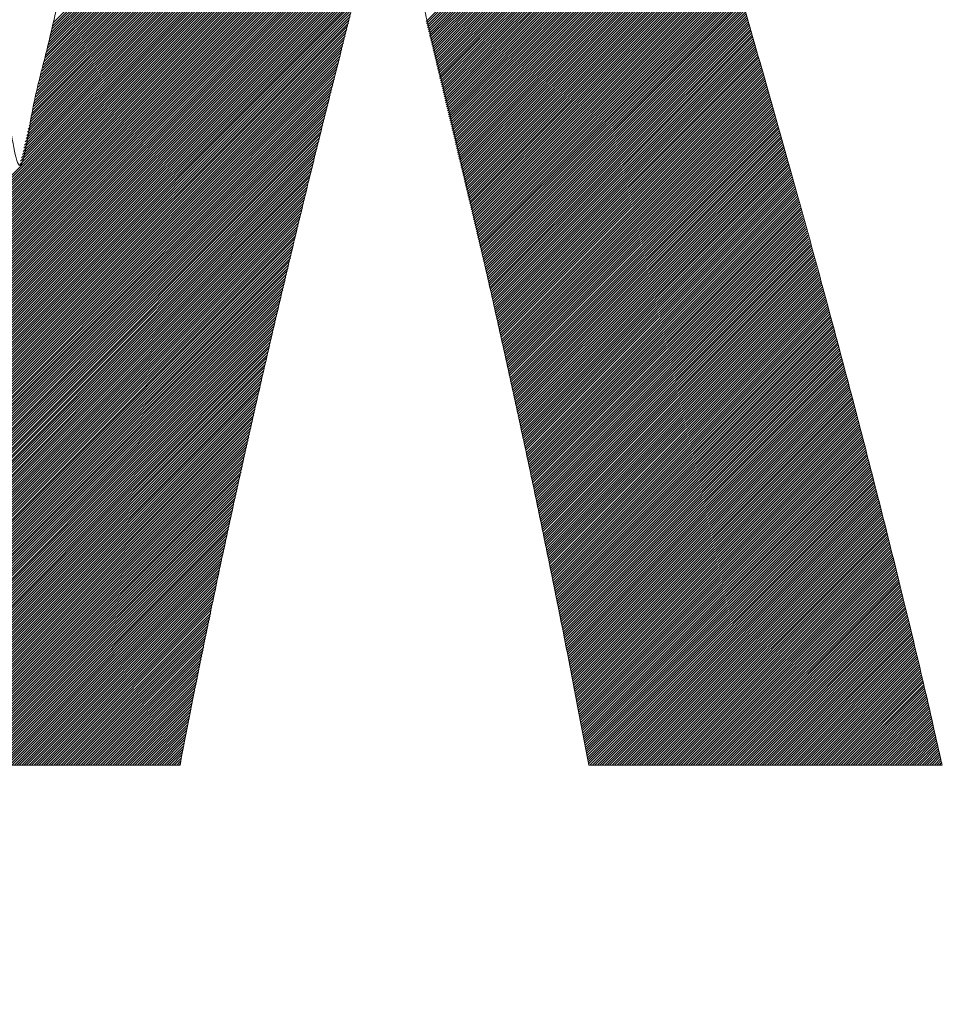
# Model space of a CAD drawing. Header units: millimetres. Extents: x 0 to 1300, y 0 to 891.
# Tile 69 of 142: x 171.66 to 175, y 614.72 to 618.29. Entities that reach past the tile are written whole.
import ezdxf

# ---------------------------------------------------------------- set-up
doc = ezdxf.new("R2010")
doc.units = ezdxf.units.MM
doc.header["$LTSCALE"] = 0.547069
doc.layers.add('NoLayerName_001', color=7, linetype='Continuous')
doc.layers.add('NoLayerName_002', color=7, linetype='Continuous')

# ---------------------------------------------------------------- blocks, each defined once
blk = doc.blocks.new('JZB_0013')
at = {"layer": 'NoLayerName_002', "color": 7, "linetype": 'Continuous', "lineweight": 25}
for p, q in [((9.7083, 4.6384), (7.7756, 2.7057)), ((9.7061, 4.6451), (7.7784, 2.7174)), ((9.7039, 4.6518), (7.7812, 2.7291)), ((9.7195, 4.605), (7.7619, 2.6474)), ((9.7172, 4.6117), (7.7646, 2.6591)), ((9.715, 4.6184), (7.7674, 2.6707)), ((9.7128, 4.625), (7.7701, 2.6824)), ((9.7106, 4.6317), (7.7729, 2.6941)), ((9.7306, 4.5716), (7.7481, 2.5891)), ((9.7283, 4.5783), (7.7508, 2.6007)), ((9.7261, 4.5849), (7.7536, 2.6124)), ((9.7239, 4.5916), (7.7563, 2.6241)), ((9.7217, 4.5983), (7.7591, 2.6357)), ((9.7439, 4.5315), (7.7315, 2.5191)), ((9.7417, 4.5381), (7.7343, 2.5307)), ((9.7395, 4.5448), (7.737, 2.5424)), ((9.7372, 4.5515), (7.7398, 2.5541)), ((9.735, 4.5582), (7.7426, 2.5657)), ((9.7328, 4.5649), (7.7453, 2.5774)), ((9.755, 4.498), (7.7177, 2.4607)), ((9.7528, 4.5047), (7.7205, 2.4724)), ((9.7506, 4.5114), (7.7233, 2.4841)), ((9.7484, 4.5181), (7.726, 2.4957)), ((9.7461, 4.5248), (7.7288, 2.5074)), ((9.7661, 4.4646), (7.704, 2.4024)), ((9.7639, 4.4713), (7.7067, 2.4141)), ((9.7617, 4.478), (7.7095, 2.4258)), ((9.7595, 4.4847), (7.7122, 2.4374)), ((9.7572, 4.4913), (7.715, 2.4491)), ((9.7792, 4.4242), (7.6878, 2.3328)), ((9.777, 4.4309), (7.6905, 2.3444)), ((9.7749, 4.4377), (7.6932, 2.356)), ((9.7727, 4.4444), (7.6959, 2.3676)), ((9.7705, 4.4512), (7.6985, 2.3792)), ((9.7683, 4.4579), (7.7012, 2.3908)), ((9.79, 4.3905), (7.6744, 2.2749)), ((9.7879, 4.3973), (7.6771, 2.2865)), ((9.7857, 4.404), (7.6798, 2.2981)), ((9.7835, 4.4107), (7.6825, 2.3097)), ((9.7814, 4.4175), (7.6851, 2.3212)), ((9.8009, 4.3568), (7.6594, 2.2153)), ((9.7987, 4.3636), (7.6627, 2.2276)), ((9.7966, 4.3703), (7.6661, 2.2398)), ((9.7944, 4.377), (7.6691, 2.2517)), ((9.7922, 4.3838), (7.6717, 2.2633)), ((9.8031, 4.3501), (6.8026, 1.3497)), ((9.8052, 4.3433), (6.8044, 1.3425)), ((9.8074, 4.3366), (6.8061, 1.3353)), ((9.8096, 4.3299), (6.8078, 1.3281)), ((9.8117, 4.3231), (6.8095, 1.3209)), ((9.8139, 4.3164), (6.8112, 1.3137)), ((9.8161, 4.3097), (6.813, 1.3065)), ((9.8183, 4.3029), (6.8147, 1.2993)), ((9.8204, 4.2962), (6.8164, 1.2921)), ((9.8226, 4.2894), (6.8181, 1.2849)), ((9.8248, 4.2827), (6.8198, 1.2778)), ((9.8269, 4.276), (6.8215, 1.2706)), ((9.8291, 4.2692), (6.8233, 1.2634)), ((9.8313, 4.2625), (6.825, 1.2562)), ((9.8335, 4.2558), (6.8267, 1.249)), ((9.8356, 4.249), (6.8284, 1.2418)), ((9.8378, 4.2423), (6.8301, 1.2346)), ((9.84, 4.2355), (6.8319, 1.2274)), ((9.8421, 4.2288), (6.8336, 1.2202)), ((9.8443, 4.2221), (6.8353, 1.213)), ((9.8465, 4.2153), (6.8369, 1.2058)), ((9.8486, 4.2086), (6.8385, 1.1985)), ((9.8508, 4.2018), (6.8401, 1.1911)), ((9.853, 4.1951), (6.8417, 1.1838)), ((9.8552, 4.1884), (6.8433, 1.1765)), ((9.8573, 4.1816), (6.8449, 1.1692)), ((9.8595, 4.1749), (6.8464, 1.1618)), ((9.8617, 4.1682), (6.848, 1.1545)), ((9.8638, 4.1614), (6.8496, 1.1472)), ((10.0297, 3.6324), (9.1315, 2.7343)), ((10.0318, 3.6256), (9.1332, 2.7271)), ((10.0339, 3.6188), (9.135, 2.7199)), ((10.036, 3.612), (9.1367, 2.7127)), ((10.0382, 3.6052), (9.1384, 2.7055)), ((10.0403, 3.5984), (9.1401, 2.6983)), ((10.0424, 3.5916), (9.1418, 2.6911)), ((10.0445, 3.5848), (9.1436, 2.6839)), ((10.0466, 3.578), (9.1453, 2.6767)), ((10.0487, 3.5713), (9.147, 2.6695)), ((10.0508, 3.5645), (9.1487, 2.6624)), ((10.0529, 3.5577), (9.1504, 2.6552)), ((10.055, 3.5509), (9.1522, 2.648)), ((10.0571, 3.5441), (9.1539, 2.6408)), ((10.0592, 3.5373), (9.1556, 2.6336)), ((10.0614, 3.5305), (9.1573, 2.6264)), ((10.0634, 3.5236), (9.159, 2.6192)), ((10.0655, 3.5168), (9.1607, 2.612)), ((10.0676, 3.5099), (9.1625, 2.6048)), ((10.0696, 3.5031), (9.1642, 2.5976)), ((10.0717, 3.4962), (9.1659, 2.5905)), ((10.0737, 3.4894), (9.1676, 2.5833)), ((10.0758, 3.4825), (9.1693, 2.5761)), ((10.0778, 3.4757), (9.1711, 2.5689)), ((10.0799, 3.4688), (9.1728, 2.5617)), ((10.0819, 3.4619), (9.1745, 2.5545)), ((10.084, 3.4551), (9.1762, 2.5473)), ((10.086, 3.4482), (9.1779, 2.5401)), ((10.0881, 3.4414), (9.1797, 2.5329)), ((10.0901, 3.4345), (9.1814, 2.5258)), ((10.0922, 3.4277), (9.1831, 2.5186)), ((10.0943, 3.4208), (9.1848, 2.5114)), ((10.0963, 3.414), (9.1865, 2.5042)), ((10.0984, 3.4071), (9.1882, 2.497)), ((10.1004, 3.4003), (9.19, 2.4898)), ((10.1025, 3.3934), (9.1917, 2.4826)), ((10.1045, 3.3865), (9.1934, 2.4754)), ((10.1066, 3.3797), (9.1951, 2.4682)), ((10.1086, 3.3728), (9.1968, 2.461)), ((10.1107, 3.366), (9.1986, 2.4539)), ((10.1127, 3.3591), (9.2003, 2.4467)), ((10.1148, 3.3523), (9.202, 2.4395)), ((10.1168, 3.3454), (9.2037, 2.4323)), ((10.1189, 3.3386), (9.2054, 2.4251)), ((10.121, 3.3317), (9.2072, 2.4179)), ((10.123, 3.3249), (9.2089, 2.4107)), ((10.1251, 3.318), (9.2106, 2.4035)), ((8.9936, 3.2823), (6.8512, 1.1399)), ((10.1271, 3.3111), (9.2123, 2.3963)), ((10.1292, 3.3043), (9.214, 2.3891)), ((10.1312, 3.2974), (9.2157, 2.382)), ((10.1333, 3.2906), (9.2175, 2.3748)), ((10.1353, 3.2837), (9.2192, 2.3676)), ((8.9904, 3.2702), (6.8528, 1.1325)), ((8.9872, 3.258), (6.8544, 1.1252)), ((10.1374, 3.2769), (9.2209, 2.3604)), ((10.1394, 3.27), (9.2226, 2.3532)), ((10.1415, 3.2632), (9.2243, 2.346)), ((10.1435, 3.2563), (9.2261, 2.3388)), ((10.1456, 3.2495), (9.2278, 2.3316)), ((8.9839, 3.2459), (6.856, 1.1179)), ((8.9807, 3.2338), (6.8575, 1.1106)), ((8.9775, 3.2216), (6.8591, 1.1033)), ((10.1477, 3.2426), (9.2295, 2.3244)), ((10.1497, 3.2357), (9.2312, 2.3173)), ((10.1518, 3.2289), (9.2329, 2.3101)), ((10.1538, 3.222), (9.2347, 2.3029)), ((10.1559, 3.2152), (9.2364, 2.2957)), ((8.9743, 3.2095), (6.8607, 1.0959)), ((8.9711, 3.1974), (6.8623, 1.0886)), ((8.9679, 3.1853), (6.8639, 1.0813)), ((10.1579, 3.2083), (9.2381, 2.2885)), ((10.16, 3.2015), (9.2398, 2.2813)), ((10.162, 3.1946), (9.2415, 2.2741)), ((10.1641, 3.1878), (9.2432, 2.2669)), ((10.1661, 3.1809), (9.245, 2.2597)), ((8.9647, 3.1732), (6.8655, 1.074)), ((8.9614, 3.161), (6.867, 1.0666)), ((8.9583, 3.149), (6.8686, 1.0593)), ((10.1682, 3.1741), (9.2467, 2.2525)), ((10.1702, 3.1672), (9.2484, 2.2454)), ((10.1723, 3.1603), (9.2501, 2.2382)), ((10.1744, 3.1535), (9.2518, 2.231)), ((10.1764, 3.1466), (9.2536, 2.2238)), ((10.1785, 3.1398), (9.2553, 2.2166)), ((8.9552, 3.1369), (6.8702, 1.052)), ((8.952, 3.1249), (6.8718, 1.0447)), ((8.9489, 3.1128), (6.8734, 1.0373)), ((10.1805, 3.1329), (9.257, 2.2094)), ((10.1826, 3.1261), (9.2587, 2.2022)), ((10.1846, 3.1192), (9.2604, 2.195)), ((10.1867, 3.1124), (9.2622, 2.1878)), ((10.1887, 3.1055), (9.2639, 2.1806)), ((8.9457, 3.1008), (6.875, 1.03)), ((8.9426, 3.0887), (6.8765, 1.0227)), ((8.9394, 3.0767), (6.8781, 1.0154)), ((10.1908, 3.0987), (9.2656, 2.1735)), ((10.1928, 3.0918), (9.2673, 2.1663)), ((10.1949, 3.0849), (9.269, 2.1591)), ((10.1969, 3.0781), (9.2707, 2.1519)), ((10.199, 3.0712), (9.2725, 2.1447)), ((8.9363, 3.0646), (6.8797, 1.008)), ((8.9332, 3.0526), (6.8813, 1.0007)), ((8.93, 3.0405), (6.8829, 0.9934)), ((10.2011, 3.0644), (9.2742, 2.1375)), ((10.2031, 3.0575), (9.2759, 2.1303)), ((10.2052, 3.0507), (9.2776, 2.1231)), ((10.2072, 3.0438), (9.2793, 2.1159)), ((10.2093, 3.037), (9.2811, 2.1088)), ((8.9269, 3.0285), (6.8845, 0.9861)), ((8.9237, 3.0164), (6.886, 0.9787)), ((8.9206, 3.0044), (6.8876, 0.9714)), ((10.2113, 3.0301), (9.2828, 2.1016)), ((10.2134, 3.0233), (9.2845, 2.0944)), ((10.2154, 3.0164), (9.2862, 2.0872)), ((10.2174, 3.0095), (9.2879, 2.08)), ((10.2194, 3.0026), (9.2897, 2.0728)), ((8.9174, 2.9923), (6.8892, 0.9641)), ((8.9143, 2.9803), (6.8908, 0.9568)), ((8.9111, 2.9682), (6.8924, 0.9494)), ((10.2214, 2.9956), (9.2914, 2.0656)), ((10.2234, 2.9887), (9.2931, 2.0584)), ((10.2254, 2.9818), (9.2948, 2.0512)), ((10.2274, 2.9749), (9.2965, 2.044)), ((10.2294, 2.968), (9.2982, 2.0369)), ((10.2314, 2.9611), (9.3, 2.0297)), ((8.908, 2.9562), (6.894, 0.9421)), ((8.9049, 2.9441), (6.8955, 0.9348)), ((8.9017, 2.932), (6.8971, 0.9275)), ((10.2334, 2.9542), (9.3017, 2.0225)), ((10.2354, 2.9473), (9.3034, 2.0153)), ((10.2374, 2.9404), (9.3051, 2.0081)), ((10.2394, 2.9335), (9.3068, 2.0009)), ((10.2414, 2.9266), (9.3086, 1.9937)), ((8.8986, 2.92), (6.8987, 0.9201)), ((8.8954, 2.9079), (6.9003, 0.9128)), ((8.8923, 2.8959), (6.9019, 0.9055)), ((10.2434, 2.9197), (9.3103, 1.9865)), ((10.2454, 2.9128), (9.312, 1.9793)), ((10.2474, 2.9059), (9.3137, 1.9721)), ((10.2494, 2.899), (9.3154, 1.965)), ((10.2514, 2.892), (9.3172, 1.9578)), ((8.8891, 2.8838), (6.9035, 0.8982)), ((8.886, 2.8718), (6.905, 0.8908)), ((8.8829, 2.8597), (6.9066, 0.8835)), ((10.2534, 2.8851), (9.3189, 1.9506)), ((10.2554, 2.8782), (9.3206, 1.9434)), ((10.2574, 2.8713), (9.3223, 1.9362)), ((10.2594, 2.8644), (9.324, 1.929)), ((10.2614, 2.8575), (9.3257, 1.9218)), ((8.8797, 2.8477), (6.9082, 0.8762)), ((8.8766, 2.8356), (6.9098, 0.8689)), ((8.8735, 2.8236), (6.9114, 0.8615)), ((10.2634, 2.8506), (9.3275, 1.9146)), ((10.2654, 2.8437), (9.3292, 1.9074)), ((10.2674, 2.8368), (9.3309, 1.9003)), ((10.2694, 2.8299), (9.3326, 1.8931)), ((10.2714, 2.823), (9.3343, 1.8859)), ((8.8705, 2.8117), (6.913, 0.8542)), ((8.8675, 2.7999), (6.9146, 0.8469)), ((8.8645, 2.788), (6.9161, 0.8396)), ((10.2734, 2.8161), (9.3361, 1.8787)), ((10.2754, 2.8092), (9.3378, 1.8715)), ((10.2774, 2.8023), (9.3395, 1.8643)), ((10.2794, 2.7953), (9.3412, 1.8571)), ((10.2814, 2.7884), (9.3429, 1.8499)), ((8.8615, 2.7761), (6.9177, 0.8322)), ((8.8586, 2.7642), (6.9193, 0.8249)), ((8.8556, 2.7523), (6.9209, 0.8176)), ((10.2835, 2.7815), (9.3447, 1.8427)), ((10.2855, 2.7746), (9.3464, 1.8355)), ((10.2875, 2.7677), (9.3481, 1.8284)), ((10.2895, 2.7608), (9.3498, 1.8212)), ((10.2915, 2.7539), (9.3515, 1.814)), ((10.2935, 2.747), (9.3532, 1.8068)), ((8.8526, 2.7404), (6.9225, 0.8103)), ((8.8496, 2.7285), (6.9241, 0.8029)), ((8.8466, 2.7166), (6.9256, 0.7956)), ((10.2955, 2.7401), (9.355, 1.7996)), ((10.2975, 2.7332), (9.3567, 1.7924)), ((10.2995, 2.7263), (9.3584, 1.7852)), ((10.3015, 2.7194), (9.3601, 1.778)), ((10.3035, 2.7125), (9.3618, 1.7708)), ((8.8436, 2.7047), (6.9272, 0.7883)), ((8.8407, 2.6928), (6.9288, 0.781)), ((8.8377, 2.6809), (6.9304, 0.7736)), ((10.3055, 2.7056), (9.3636, 1.7636)), ((10.3075, 2.6986), (9.3653, 1.7565)), ((10.3095, 2.6917), (9.367, 1.7493)), ((10.3115, 2.6848), (9.3687, 1.7421)), ((10.3135, 2.6779), (9.3703, 1.7348)), ((8.8347, 2.669), (6.932, 0.7663)), ((8.8317, 2.6571), (6.9336, 0.759)), ((8.8287, 2.6452), (6.9351, 0.7517)), ((10.3155, 2.671), (9.3719, 1.7275)), ((10.3175, 2.6641), (9.3735, 1.7202)), ((10.3195, 2.6572), (9.3751, 1.7129)), ((10.3215, 2.6503), (9.3767, 1.7055)), ((10.3235, 2.6434), (9.3783, 1.6982)), ((8.8257, 2.6334), (6.9367, 0.7443)), ((8.8227, 2.6215), (6.9383, 0.737)), ((8.8198, 2.6096), (6.9399, 0.7297)), ((10.3255, 2.6365), (9.3799, 1.6909)), ((10.3275, 2.6296), (9.3815, 1.6836)), ((10.3295, 2.6227), (9.3831, 1.6763)), ((10.3315, 2.6158), (9.3847, 1.669)), ((10.3335, 2.6089), (9.3863, 1.6617)), ((8.8168, 2.5977), (6.9415, 0.7224)), ((8.8138, 2.5858), (6.9431, 0.715)), ((8.8108, 2.5739), (6.9446, 0.7077)), ((10.3355, 2.6019), (9.3879, 1.6544)), ((10.3375, 2.595), (9.3895, 1.6471)), ((10.3395, 2.5881), (9.3911, 1.6397)), ((10.3415, 2.5812), (9.3927, 1.6324)), ((10.3435, 2.5743), (9.3943, 1.6251)), ((8.8078, 2.562), (6.9462, 0.7004)), ((8.8048, 2.5501), (6.9478, 0.6931)), ((8.8019, 2.5382), (6.9494, 0.6857)), ((10.3455, 2.5674), (9.3959, 1.6178)), ((10.3475, 2.5605), (9.3975, 1.6105)), ((10.3495, 2.5536), (9.3991, 1.6032)), ((10.3515, 2.5467), (9.4007, 1.5959)), ((10.3535, 2.5398), (9.4023, 1.5886)), ((8.7989, 2.5263), (6.951, 0.6784)), ((8.7959, 2.5144), (6.9526, 0.6711)), ((8.7929, 2.5025), (6.9541, 0.6638)), ((10.3555, 2.5329), (9.4039, 1.5812)), ((10.3575, 2.526), (9.4055, 1.5739)), ((10.3595, 2.5191), (9.4071, 1.5666)), ((10.3615, 2.5122), (9.4087, 1.5593)), ((10.3635, 2.5052), (9.4103, 1.552)), ((10.3655, 2.4983), (9.4119, 1.5447)), ((8.7899, 2.4906), (6.9557, 0.6564)), ((8.7869, 2.4787), (6.9573, 0.6491)), ((8.7839, 2.4668), (6.9589, 0.6418)), ((10.3674, 2.4913), (9.4134, 1.5374)), ((10.3693, 2.4843), (9.415, 1.5301)), ((10.3712, 2.4774), (9.4166, 1.5227)), ((10.3732, 2.4704), (9.4182, 1.5154)), ((10.3751, 2.4634), (9.4198, 1.5081)), ((8.781, 2.455), (6.9605, 0.6345)), ((8.778, 2.4431), (6.9621, 0.6271)), ((8.775, 2.4312), (6.9636, 0.6198)), ((10.377, 2.4564), (9.4214, 1.5008)), ((10.3789, 2.4494), (9.423, 1.4935)), ((10.3809, 2.4424), (9.4246, 1.4862)), ((10.3828, 2.4354), (9.4262, 1.4789)), ((10.3847, 2.4284), (9.4278, 1.4716)), ((8.772, 2.4193), (6.9652, 0.6125)), ((8.769, 2.4074), (6.9668, 0.6052)), ((8.766, 2.3955), (6.9684, 0.5979)), ((10.3866, 2.4215), (9.4294, 1.4643)), ((10.3885, 2.4145), (9.431, 1.4569)), ((10.3905, 2.4075), (9.4326, 1.4496)), ((10.3924, 2.4005), (9.4342, 1.4423)), ((10.3943, 2.3935), (9.4358, 1.435)), ((8.7631, 2.3836), (6.97, 0.5905)), ((8.7601, 2.3717), (6.9716, 0.5832)), ((8.7571, 2.3598), (6.9732, 0.5759)), ((10.3962, 2.3865), (9.4374, 1.4277)), ((10.3981, 2.3795), (9.439, 1.4204)), ((10.4001, 2.3725), (9.4406, 1.4131)), ((10.402, 2.3656), (9.4422, 1.4058)), ((10.4039, 2.3586), (9.4438, 1.3984)), ((8.7541, 2.3479), (6.9747, 0.5686)), ((8.7511, 2.336), (6.9763, 0.5612)), ((8.7481, 2.3241), (6.9779, 0.5539)), ((10.4058, 2.3516), (9.4454, 1.3911)), ((10.4077, 2.3446), (9.447, 1.3838)), ((10.4097, 2.3376), (9.4486, 1.3765)), ((10.4116, 2.3306), (9.4502, 1.3692)), ((10.4135, 2.3236), (9.4518, 1.3619)), ((8.7451, 2.3122), (6.9794, 0.5464)), ((8.7422, 2.3003), (6.9809, 0.539)), ((8.7392, 2.2885), (6.9824, 0.5316)), ((10.4154, 2.3166), (9.4534, 1.3546)), ((10.4173, 2.3096), (9.455, 1.3473)), ((10.4193, 2.3027), (9.4566, 1.34)), ((10.4212, 2.2957), (9.4582, 1.3326)), ((10.4231, 2.2887), (9.4597, 1.3253)), ((8.7362, 2.2766), (6.9839, 0.5242)), ((8.7332, 2.2647), (6.9854, 0.5168)), ((8.7302, 2.2528), (6.9869, 0.5094)), ((10.425, 2.2817), (9.4613, 1.318)), ((10.4269, 2.2747), (9.4629, 1.3107)), ((10.4289, 2.2677), (9.4645, 1.3034)), ((10.4308, 2.2607), (9.4661, 1.2961)), ((10.4327, 2.2537), (9.4677, 1.2888)), ((8.7272, 2.2409), (6.9884, 0.502)), ((8.7243, 2.229), (6.9898, 0.4946)), ((8.7213, 2.2171), (6.9913, 0.4872)), ((10.4346, 2.2468), (9.4693, 1.2815)), ((10.4365, 2.2398), (9.4709, 1.2741)), ((10.4385, 2.2328), (9.4725, 1.2668)), ((10.4404, 2.2258), (9.4741, 1.2595)), ((10.4423, 2.2188), (9.4757, 1.2522)), ((8.7183, 2.2052), (6.9928, 0.4798)), ((8.7153, 2.1933), (6.9943, 0.4724)), ((8.7123, 2.1814), (6.9958, 0.4649)), ((10.4442, 2.2118), (9.4773, 1.2449)), ((10.4462, 2.2048), (9.4789, 1.2376)), ((10.4481, 2.1978), (9.4805, 1.2303)), ((10.45, 2.1909), (9.4821, 1.223)), ((10.4519, 2.1839), (9.4837, 1.2157)), ((10.4538, 2.1769), (9.4853, 1.2083)), ((8.7093, 2.1695), (6.9973, 0.4575)), ((8.7063, 2.1576), (6.9988, 0.4501)), ((8.7034, 2.1458), (7.0003, 0.4427)), ((10.4558, 2.1699), (9.4869, 1.201)), ((10.4577, 2.1629), (9.4885, 1.1937)), ((10.4596, 2.1559), (9.4901, 1.1864)), ((10.4615, 2.1489), (9.4917, 1.1791)), ((10.4634, 2.1419), (9.4933, 1.1718)), ((8.7006, 2.1341), (7.0018, 0.4353)), ((8.6979, 2.1224), (7.0033, 0.4279)), ((8.6951, 2.1107), (7.0048, 0.4205)), ((10.4654, 2.135), (9.4949, 1.1645)), ((10.4673, 2.128), (9.4965, 1.1572)), ((10.4692, 2.121), (9.4981, 1.1498)), ((10.4711, 2.114), (9.4997, 1.1425)), ((10.473, 2.107), (9.5013, 1.1352)), ((8.6923, 2.099), (7.0063, 0.4131)), ((8.6895, 2.0874), (7.0078, 0.4057)), ((8.6868, 2.0757), (7.0093, 0.3983)), ((10.475, 2.1), (9.5029, 1.1279)), ((10.4769, 2.093), (9.5045, 1.1206)), ((10.4788, 2.086), (9.5061, 1.1133)), ((10.4807, 2.0791), (9.5076, 1.106)), ((10.4826, 2.0721), (9.5092, 1.0987)), ((8.684, 2.064), (7.0108, 0.3909)), ((8.6812, 2.0523), (7.0123, 0.3834)), ((8.6784, 2.0406), (7.0138, 0.376)), ((10.4846, 2.0651), (9.5108, 1.0914)), ((10.4865, 2.0581), (9.5124, 1.084)), ((10.4884, 2.0511), (9.514, 1.0767)), ((10.4903, 2.0441), (9.5156, 1.0694)), ((10.4922, 2.0371), (9.5171, 1.062)), ((8.6757, 2.029), (7.0153, 0.3686)), ((8.6729, 2.0173), (7.0168, 0.3612)), ((8.6701, 2.0056), (7.0183, 0.3538)), ((10.4942, 2.0301), (9.5187, 1.0546)), ((10.4961, 2.0231), (9.5202, 1.0472)), ((10.498, 2.0162), (9.5217, 1.0398)), ((10.4999, 2.0092), (9.5232, 1.0324)), ((10.5018, 2.0022), (9.5247, 1.025)), ((8.6673, 1.9939), (7.0198, 0.3464)), ((8.6646, 1.9822), (7.0213, 0.339)), ((8.6618, 1.9705), (7.0228, 0.3316)), ((10.5038, 1.9952), (9.5262, 1.0176)), ((10.5057, 1.9882), (9.5277, 1.0102)), ((10.5076, 1.9812), (9.5292, 1.0028)), ((10.5095, 1.9742), (9.5307, 0.9954)), ((10.5115, 1.9672), (9.5322, 0.988)), ((8.659, 1.9589), (7.0243, 0.3242)), ((8.6562, 1.9472), (7.0258, 0.3168)), ((8.6535, 1.9355), (7.0273, 0.3093)), ((10.5134, 1.9603), (9.5337, 0.9806)), ((10.5153, 1.9533), (9.5352, 0.9732)), ((10.5172, 1.9463), (9.5367, 0.9658)), ((10.5191, 1.9393), (9.5382, 0.9584)), ((10.5211, 1.9323), (9.5397, 0.951)), ((8.6507, 1.9238), (7.0288, 0.3019)), ((8.6479, 1.9121), (7.0303, 0.2945)), ((8.6451, 1.9004), (7.0318, 0.2871)), ((10.523, 1.9253), (9.5413, 0.9436)), ((10.5249, 1.9183), (9.5428, 0.9362)), ((10.5268, 1.9113), (9.5443, 0.9288)), ((10.5287, 1.9044), (9.5458, 0.9214)), ((10.5307, 1.8974), (9.5473, 0.914)), ((8.6424, 1.8888), (7.0333, 0.2797)), ((8.6396, 1.8771), (7.0348, 0.2723)), ((8.6368, 1.8654), (7.0363, 0.2649)), ((10.5326, 1.8904), (9.5488, 0.9066)), ((10.5345, 1.8834), (9.5503, 0.8992)), ((10.5364, 1.8764), (9.5518, 0.8918)), ((10.5383, 1.8694), (9.5533, 0.8844)), ((10.5403, 1.8624), (9.5548, 0.877)), ((10.5422, 1.8554), (9.5563, 0.8696)), ((8.6341, 1.8537), (7.0378, 0.2575)), ((8.6313, 1.842), (7.0393, 0.2501)), ((8.6285, 1.8304), (7.0408, 0.2426)), ((10.5441, 1.8485), (9.5578, 0.8622)), ((10.546, 1.8415), (9.5593, 0.8548)), ((10.5479, 1.8345), (9.5608, 0.8474)), ((10.5499, 1.8275), (9.5623, 0.84)), ((10.5518, 1.8205), (9.5639, 0.8326)), ((8.6257, 1.8187), (7.0422, 0.2352)), ((8.623, 1.807), (7.0437, 0.2277)), ((8.6202, 1.7953), (7.0451, 0.2203)), ((10.5537, 1.8135), (9.5654, 0.8252)), ((10.5556, 1.8065), (9.5669, 0.8178)), ((10.5575, 1.7995), (9.5684, 0.8104)), ((10.5595, 1.7925), (9.5699, 0.803)), ((10.5614, 1.7856), (9.5714, 0.7956)), ((8.6174, 1.7836), (7.0466, 0.2128)), ((8.6146, 1.7719), (7.048, 0.2053)), ((8.6119, 1.7603), (7.0495, 0.1979)), ((8.6091, 1.7486), (7.0509, 0.1904)), ((10.5633, 1.7786), (9.5729, 0.7882)), ((10.5652, 1.7716), (9.5744, 0.7808)), ((10.5671, 1.7646), (9.5759, 0.7734)), ((10.5691, 1.7576), (9.5774, 0.766)), ((10.571, 1.7506), (9.5789, 0.7586)), ((8.6063, 1.7369), (7.0524, 0.183)), ((8.6035, 1.7252), (7.0538, 0.1755)), ((8.6008, 1.7135), (7.0553, 0.168)), ((10.5729, 1.7436), (9.5804, 0.7511)), ((10.5748, 1.7366), (9.5819, 0.7437)), ((10.5768, 1.7297), (9.5834, 0.7363)), ((10.5787, 1.7227), (9.5849, 0.7289)), ((10.5806, 1.7157), (9.5865, 0.7215)), ((8.598, 1.7018), (7.0567, 0.1606)), ((8.5952, 1.6902), (7.0582, 0.1531)), ((8.5924, 1.6785), (7.0596, 0.1457)), ((10.5825, 1.7087), (9.588, 0.7141)), ((10.5844, 1.7017), (9.5895, 0.7067)), ((10.5864, 1.6947), (9.591, 0.6993)), ((10.5883, 1.6877), (9.5925, 0.6919)), ((10.5902, 1.6807), (9.594, 0.6845)), ((8.5897, 1.6668), (7.0611, 0.1382)), ((8.5869, 1.6551), (7.0625, 0.1307)), ((8.5841, 1.6434), (7.064, 0.1233)), ((10.5921, 1.6738), (9.5955, 0.6771)), ((10.594, 1.6668), (9.597, 0.6697)), ((10.596, 1.6598), (9.5985, 0.6623)), ((10.5979, 1.6528), (9.6, 0.6549)), ((10.5998, 1.6458), (9.6015, 0.6475)), ((8.5813, 1.6317), (7.0654, 0.1158)), ((8.5786, 1.6201), (7.0669, 0.1084)), ((8.5758, 1.6084), (7.0683, 0.1009)), ((10.6017, 1.6388), (9.603, 0.6401)), ((10.6036, 1.6318), (9.6045, 0.6327)), ((10.6056, 1.6248), (9.606, 0.6253)), ((10.6075, 1.6179), (9.6075, 0.6179)), ((10.6094, 1.6109), (9.6091, 0.6105)), ((8.573, 1.5967), (7.0698, 0.0934)), ((8.5702, 1.585), (7.0712, 0.086)), ((8.5675, 1.5733), (7.0726, 0.0785)), ((10.6113, 1.6039), (9.6106, 0.6031)), ((10.6132, 1.5969), (9.6121, 0.5957)), ((10.6152, 1.5899), (9.6136, 0.5883)), ((10.6171, 1.5829), (9.6151, 0.5809)), ((10.619, 1.5759), (9.6166, 0.5735)), ((8.5647, 1.5617), (7.074, 0.071)), ((8.5619, 1.55), (7.0755, 0.0635)), ((8.5592, 1.5383), (7.0769, 0.056)), ((10.6209, 1.5689), (9.6181, 0.5661)), ((10.6228, 1.562), (9.6196, 0.5587)), ((10.6248, 1.555), (9.6211, 0.5513)), ((10.6267, 1.548), (9.6226, 0.5439)), ((10.6286, 1.541), (9.6241, 0.5365)), ((8.5564, 1.5266), (7.0783, 0.0485)), ((8.5536, 1.5149), (7.0798, 0.0411)), ((8.5508, 1.5032), (7.0877, 0.0401)), ((10.6305, 1.534), (9.6256, 0.5291)), ((10.6324, 1.527), (9.6271, 0.5217)), ((10.6344, 1.52), (9.6286, 0.5143)), ((10.6363, 1.513), (9.6301, 0.5069)), ((10.6382, 1.506), (9.6317, 0.4995)), ((10.6401, 1.4991), (9.6332, 0.4921)), ((8.5481, 1.4916), (7.0966, 0.0401)), ((8.5453, 1.4799), (7.1055, 0.0401)), ((8.5425, 1.4682), (7.1144, 0.0401)), ((10.6421, 1.4921), (9.6347, 0.4847)), ((10.644, 1.4851), (9.6362, 0.4773)), ((10.6459, 1.4781), (9.6377, 0.4699)), ((10.6478, 1.4711), (9.6392, 0.4625)), ((10.6497, 1.4641), (9.6407, 0.4551)), ((8.5399, 1.4567), (7.1233, 0.0401)), ((8.5374, 1.4453), (7.1323, 0.0401)), ((8.5348, 1.4338), (7.1412, 0.0401)), ((10.6517, 1.4571), (9.6422, 0.4477)), ((10.6535, 1.4501), (9.6437, 0.4403)), ((10.6554, 1.443), (9.6452, 0.4329)), ((10.6572, 1.4359), (9.6467, 0.4255)), ((10.659, 1.4289), (9.6482, 0.418)), ((8.5323, 1.4223), (7.1501, 0.0401)), ((8.5297, 1.4109), (7.159, 0.0401)), ((8.5272, 1.3994), (7.1679, 0.0401)), ((10.6608, 1.4218), (9.6496, 0.4106)), ((10.6627, 1.4147), (9.6511, 0.4031)), ((10.6645, 1.4076), (9.6525, 0.3956)), ((10.6663, 1.4005), (9.6539, 0.3881)), ((10.6682, 1.3935), (9.6553, 0.3807)), ((8.5246, 1.388), (7.1768, 0.0401)), ((8.5221, 1.3765), (7.1857, 0.0401)), ((8.5195, 1.365), (7.1946, 0.0401)), ((10.67, 1.3864), (9.6568, 0.3732)), ((10.6718, 1.3793), (9.6582, 0.3657)), ((10.6737, 1.3722), (9.6596, 0.3582)), ((10.6755, 1.3651), (9.6611, 0.3507)), ((10.6773, 1.3581), (9.6625, 0.3433)), ((8.517, 1.3536), (7.2035, 0.0401)), ((8.5144, 1.3421), (7.2124, 0.0401)), ((8.5119, 1.3307), (7.2213, 0.0401)), ((10.6791, 1.351), (9.6639, 0.3358)), ((10.681, 1.3439), (9.6654, 0.3283)), ((10.6828, 1.3368), (9.6668, 0.3208)), ((10.6846, 1.3298), (9.6682, 0.3133)), ((10.6865, 1.3227), (9.6696, 0.3059)), ((8.5093, 1.3192), (7.2302, 0.0401)), ((8.5068, 1.3077), (7.2392, 0.0401)), ((8.5042, 1.2963), (7.2481, 0.0401)), ((8.5017, 1.2848), (7.257, 0.0401)), ((10.6883, 1.3156), (9.6711, 0.2984)), ((10.6901, 1.3085), (9.6725, 0.2909)), ((10.6919, 1.3014), (9.6739, 0.2834)), ((10.6938, 1.2944), (9.6754, 0.2759)), ((10.6956, 1.2873), (9.6768, 0.2685)), ((8.4991, 1.2734), (7.2659, 0.0401)), ((8.4966, 1.2619), (7.2748, 0.0401)), ((8.494, 1.2505), (7.2837, 0.0401)), ((10.6974, 1.2802), (9.6782, 0.261)), ((10.6993, 1.2731), (9.6796, 0.2535)), ((10.7011, 1.266), (9.6811, 0.246)), ((10.7029, 1.259), (9.6825, 0.2385)), ((10.7048, 1.2519), (9.6839, 0.2311)), ((8.4915, 1.239), (7.2926, 0.0401)), ((8.4889, 1.2275), (7.3015, 0.0401)), ((8.4864, 1.2161), (7.3104, 0.0401)), ((10.7066, 1.2448), (9.6854, 0.2236)), ((10.7084, 1.2377), (9.6868, 0.2161)), ((10.7102, 1.2307), (9.6882, 0.2086)), ((10.7121, 1.2236), (9.6896, 0.2011)), ((10.7139, 1.2165), (9.6911, 0.1937)), ((8.4838, 1.2046), (7.3193, 0.0401)), ((8.4813, 1.1932), (7.3282, 0.0401)), ((8.4787, 1.1817), (7.3371, 0.0401)), ((10.7157, 1.2094), (9.6925, 0.1862)), ((10.7176, 1.2023), (9.6939, 0.1787)), ((10.7194, 1.1953), (9.6954, 0.1712)), ((10.7212, 1.1882), (9.6968, 0.1637)), ((10.7231, 1.1811), (9.6982, 0.1563)), ((8.4762, 1.1702), (7.3461, 0.0401)), ((8.4736, 1.1588), (7.355, 0.0401)), ((8.4711, 1.1473), (7.3639, 0.0401)), ((10.7249, 1.174), (9.6996, 0.1488)), ((10.7267, 1.1669), (9.7011, 0.1413)), ((10.7285, 1.1599), (9.7025, 0.1338)), ((10.7304, 1.1528), (9.7039, 0.1264)), ((10.7322, 1.1457), (9.7054, 0.1189)), ((8.4685, 1.1359), (7.3728, 0.0401)), ((8.466, 1.1244), (7.3817, 0.0401)), ((8.4634, 1.1129), (7.3906, 0.0401)), ((10.734, 1.1386), (9.7068, 0.1114)), ((10.7359, 1.1315), (9.7082, 0.1039)), ((10.7377, 1.1245), (9.7096, 0.0964)), ((10.7395, 1.1174), (9.711, 0.0889)), ((10.7413, 1.1103), (9.7124, 0.0813)), ((8.4609, 1.1015), (7.3995, 0.0401)), ((8.4583, 1.09), (7.4084, 0.0401)), ((8.4558, 1.0786), (7.4173, 0.0401)), ((10.7432, 1.1032), (9.7138, 0.0738)), ((10.745, 1.0962), (9.7152, 0.0663)), ((10.7468, 1.0891), (9.7166, 0.0588)), ((10.7487, 1.082), (9.718, 0.0513)), ((10.7505, 1.0749), (9.7194, 0.0438)), ((8.4532, 1.0671), (7.4262, 0.0401)), ((8.4507, 1.0557), (7.4351, 0.0401)), ((8.4481, 1.0442), (7.444, 0.0401)), ((10.7523, 1.0678), (9.7246, 0.0401)), ((10.7542, 1.0608), (9.7335, 0.0401)), ((10.756, 1.0537), (9.7424, 0.0401)), ((10.7578, 1.0466), (9.7513, 0.0401)), ((10.7596, 1.0395), (9.7602, 0.0401)), ((8.4456, 1.0327), (7.453, 0.0401)), ((8.443, 1.0213), (7.4619, 0.0401)), ((8.4405, 1.0098), (7.4708, 0.0401)), ((10.7615, 1.0324), (9.7691, 0.0401)), ((10.7633, 1.0254), (9.7781, 0.0401)), ((10.7651, 1.0183), (9.787, 0.0401)), ((10.767, 1.0112), (9.7959, 0.0401)), ((10.7688, 1.0041), (9.8048, 0.0401)), ((8.4379, 0.9984), (7.4797, 0.0401)), ((8.4354, 0.9869), (7.4886, 0.0401)), ((8.4328, 0.9754), (7.4975, 0.0401)), ((8.4303, 0.964), (7.5064, 0.0401)), ((10.7706, 0.9971), (9.8137, 0.0401)), ((10.7725, 0.99), (9.8226, 0.0401)), ((10.7743, 0.9829), (9.8315, 0.0401)), ((10.7761, 0.9758), (9.8404, 0.0401)), ((10.7779, 0.9687), (9.8493, 0.0401)), ((8.4277, 0.9525), (7.5153, 0.0401)), ((8.4252, 0.9411), (7.5242, 0.0401)), ((8.4226, 0.9296), (7.5331, 0.0401)), ((10.7798, 0.9617), (9.8582, 0.0401)), ((10.7816, 0.9546), (9.8671, 0.0401)), ((10.7834, 0.9475), (9.8761, 0.0401)), ((10.7852, 0.9404), (9.885, 0.0401)), ((10.787, 0.9332), (9.8939, 0.0401)), ((8.4201, 0.9182), (7.542, 0.0401)), ((8.4175, 0.9067), (7.5509, 0.0401)), ((8.415, 0.8952), (7.5599, 0.0401)), ((10.7887, 0.9261), (9.9028, 0.0401)), ((10.7905, 0.9189), (9.9117, 0.0401)), ((10.7922, 0.9118), (9.9206, 0.0401)), ((10.794, 0.9046), (9.9295, 0.0401)), ((10.7957, 0.8974), (9.9384, 0.0401)), ((8.4124, 0.8838), (7.5688, 0.0401)), ((8.4099, 0.8723), (7.5777, 0.0401)), ((8.4073, 0.8609), (7.5866, 0.0401)), ((10.7975, 0.8903), (9.9473, 0.0401)), ((10.7992, 0.8831), (9.9562, 0.0401)), ((10.801, 0.876), (9.9651, 0.0401)), ((10.8028, 0.8688), (9.974, 0.0401)), ((10.8045, 0.8617), (9.983, 0.0401)), ((8.4048, 0.8494), (7.5955, 0.0401)), ((8.4022, 0.8379), (7.6044, 0.0401)), ((8.3997, 0.8265), (7.6133, 0.0401)), ((10.8063, 0.8545), (9.9919, 0.0401)), ((10.808, 0.8474), (10.0008, 0.0401)), ((10.8098, 0.8402), (10.0097, 0.0401)), ((10.8115, 0.8331), (10.0186, 0.0401)), ((10.8133, 0.8259), (10.0275, 0.0401)), ((8.3971, 0.815), (7.6222, 0.0401)), ((8.3946, 0.8036), (7.6311, 0.0401)), ((8.3923, 0.7924), (7.64, 0.0401)), ((10.8151, 0.8188), (10.0364, 0.0401)), ((10.8168, 0.8116), (10.0453, 0.0401)), ((10.8186, 0.8045), (10.0542, 0.0401)), ((10.8203, 0.7973), (10.0631, 0.0401)), ((10.8221, 0.7902), (10.072, 0.0401)), ((8.39, 0.7812), (7.6489, 0.0401)), ((8.3877, 0.77), (7.6579, 0.0401)), ((8.3854, 0.7588), (7.6668, 0.0401)), ((10.8238, 0.783), (10.0809, 0.0401)), ((10.8256, 0.7759), (10.0899, 0.0401)), ((10.8273, 0.7687), (10.0988, 0.0401)), ((10.8291, 0.7616), (10.1077, 0.0401)), ((10.8309, 0.7544), (10.1166, 0.0401)), ((8.3831, 0.7476), (7.6757, 0.0401)), ((8.3808, 0.7364), (7.6846, 0.0401)), ((8.3785, 0.7252), (7.6935, 0.0401)), ((8.3762, 0.714), (7.7024, 0.0401)), ((10.8326, 0.7472), (10.1255, 0.0401)), ((10.8344, 0.7401), (10.1344, 0.0401)), ((10.8361, 0.7329), (10.1433, 0.0401)), ((10.8379, 0.7258), (10.1522, 0.0401)), ((10.8396, 0.7186), (10.1611, 0.0401)), ((8.3739, 0.7027), (7.7113, 0.0401)), ((8.3716, 0.6915), (7.7202, 0.0401)), ((8.3693, 0.6803), (7.7291, 0.0401)), ((10.8414, 0.7115), (10.17, 0.0401)), ((10.8432, 0.7043), (10.1789, 0.0401)), ((10.8449, 0.6972), (10.1878, 0.0401)), ((10.8467, 0.69), (10.1968, 0.0401)), ((10.8484, 0.6829), (10.2057, 0.0401)), ((8.367, 0.6691), (7.738, 0.0401)), ((8.3647, 0.6579), (7.7469, 0.0401)), ((8.3625, 0.6467), (7.7558, 0.0401)), ((10.8502, 0.6757), (10.2146, 0.0401)), ((10.8519, 0.6686), (10.2235, 0.0401)), ((10.8537, 0.6614), (10.2324, 0.0401)), ((10.8554, 0.6543), (10.2413, 0.0401)), ((10.8572, 0.6471), (10.2502, 0.0401)), ((8.3602, 0.6355), (7.7648, 0.0401)), ((8.3579, 0.6243), (7.7737, 0.0401)), ((8.3556, 0.6131), (7.7826, 0.0401)), ((10.859, 0.64), (10.2591, 0.0401)), ((10.8607, 0.6328), (10.268, 0.0401)), ((10.8625, 0.6257), (10.2769, 0.0401)), ((10.8642, 0.6185), (10.2858, 0.0401)), ((10.866, 0.6114), (10.2947, 0.0401)), ((8.3533, 0.6019), (7.7915, 0.0401)), ((8.351, 0.5907), (7.8004, 0.0401)), ((8.3487, 0.5795), (7.8093, 0.0401)), ((10.8677, 0.6042), (10.3037, 0.0401)), ((10.8695, 0.5971), (10.3126, 0.0401)), ((10.8712, 0.5899), (10.3215, 0.0401)), ((10.873, 0.5827), (10.3304, 0.0401)), ((10.8748, 0.5756), (10.3393, 0.0401)), ((8.3464, 0.5683), (7.8182, 0.0401)), ((8.3441, 0.5571), (7.8271, 0.0401)), ((8.3418, 0.5459), (7.836, 0.0401)), ((10.8765, 0.5684), (10.3482, 0.0401)), ((10.8783, 0.5613), (10.3571, 0.0401)), ((10.88, 0.5541), (10.366, 0.0401)), ((10.8818, 0.547), (10.3749, 0.0401)), ((10.8835, 0.5398), (10.3838, 0.0401)), ((8.3395, 0.5347), (7.8449, 0.0401)), ((8.3372, 0.5235), (7.8538, 0.0401)), ((8.3349, 0.5123), (7.8627, 0.0401)), ((8.3326, 0.5011), (7.8717, 0.0401)), ((10.8853, 0.5327), (10.3927, 0.0401)), ((10.8871, 0.5255), (10.4016, 0.0401)), ((10.8888, 0.5184), (10.4106, 0.0401)), ((10.8906, 0.5112), (10.4195, 0.0401)), ((10.8923, 0.5041), (10.4284, 0.0401)), ((8.3303, 0.4899), (7.8806, 0.0401)), ((8.328, 0.4787), (7.8895, 0.0401)), ((8.3257, 0.4675), (7.8984, 0.0401)), ((10.8941, 0.4969), (10.4373, 0.0401)), ((10.8958, 0.4898), (10.4462, 0.0401)), ((10.8976, 0.4826), (10.4551, 0.0401)), ((10.8993, 0.4755), (10.464, 0.0401)), ((10.9011, 0.4683), (10.4729, 0.0401)), ((8.3234, 0.4563), (7.9073, 0.0401)), ((8.3211, 0.4451), (7.9162, 0.0401)), ((8.3188, 0.4339), (7.9251, 0.0401)), ((10.9029, 0.4612), (10.4818, 0.0401)), ((10.9046, 0.4539), (10.4907, 0.0401)), ((10.9062, 0.4467), (10.4996, 0.0401)), ((10.9079, 0.4395), (10.5085, 0.0401)), ((10.9096, 0.4323), (10.5175, 0.0401)), ((8.3166, 0.4227), (7.934, 0.0401)), ((8.3143, 0.4115), (7.9429, 0.0401)), ((8.312, 0.4003), (7.9518, 0.0401)), ((10.9113, 0.4251), (10.5264, 0.0401)), ((10.913, 0.4179), (10.5353, 0.0401)), ((10.9147, 0.4106), (10.5442, 0.0401)), ((10.9164, 0.4034), (10.5531, 0.0401)), ((10.9181, 0.3962), (10.562, 0.0401)), ((8.3097, 0.3891), (7.9607, 0.0401)), ((8.3074, 0.3779), (7.9696, 0.0401)), ((8.3051, 0.3666), (7.9786, 0.0401)), ((10.9198, 0.389), (10.5709, 0.0401)), ((10.9215, 0.3818), (10.5798, 0.0401)), ((10.9231, 0.3745), (10.5887, 0.0401)), ((10.9248, 0.3673), (10.5976, 0.0401)), ((10.9265, 0.3601), (10.6065, 0.0401)), ((8.3028, 0.3554), (7.9875, 0.0401)), ((8.3005, 0.3442), (7.9964, 0.0401)), ((8.2982, 0.333), (8.0053, 0.0401)), ((8.2959, 0.3218), (8.0142, 0.0401)), ((10.9282, 0.3529), (10.6154, 0.0401)), ((10.9299, 0.3457), (10.6244, 0.0401)), ((10.9316, 0.3385), (10.6333, 0.0401)), ((10.9333, 0.3312), (10.6422, 0.0401)), ((10.935, 0.324), (10.6511, 0.0401)), ((8.2936, 0.3106), (8.0231, 0.0401)), ((8.2913, 0.2994), (8.032, 0.0401)), ((8.289, 0.2882), (8.0409, 0.0401)), ((10.9367, 0.3168), (10.66, 0.0401)), ((10.9384, 0.3096), (10.6689, 0.0401)), ((10.94, 0.3024), (10.6778, 0.0401)), ((10.9417, 0.2951), (10.6867, 0.0401)), ((10.9434, 0.2879), (10.6956, 0.0401)), ((8.2867, 0.277), (8.0498, 0.0401)), ((8.2844, 0.2658), (8.0587, 0.0401)), ((8.2821, 0.2546), (8.0676, 0.0401)), ((10.9451, 0.2807), (10.7045, 0.0401)), ((10.9468, 0.2735), (10.7134, 0.0401)), ((10.9485, 0.2663), (10.7224, 0.0401)), ((10.9502, 0.2591), (10.7313, 0.0401)), ((10.9519, 0.2518), (10.7402, 0.0401)), ((8.2798, 0.2434), (8.0765, 0.0401)), ((8.2775, 0.2322), (8.0855, 0.0401)), ((8.2752, 0.221), (8.0944, 0.0401)), ((10.9536, 0.2446), (10.7491, 0.0401)), ((10.9553, 0.2374), (10.758, 0.0401)), ((10.957, 0.2302), (10.7669, 0.0401)), ((10.9586, 0.2229), (10.7758, 0.0401)), ((10.9603, 0.2157), (10.7847, 0.0401)), ((8.273, 0.2098), (8.1033, 0.0401)), ((8.2707, 0.1986), (8.1122, 0.0401)), ((8.2684, 0.1874), (8.1211, 0.0401)), ((10.9619, 0.2084), (10.7936, 0.0401)), ((10.9636, 0.2012), (10.8025, 0.0401)), ((10.9652, 0.1939), (10.8114, 0.0401)), ((10.9669, 0.1866), (10.8203, 0.0401)), ((10.9685, 0.1794), (10.8293, 0.0401)), ((8.2661, 0.1762), (8.13, 0.0401)), ((8.264, 0.1652), (8.1389, 0.0401)), ((8.2618, 0.1541), (8.1478, 0.0401)), ((8.2597, 0.1431), (8.1567, 0.0401)), ((10.9702, 0.1721), (10.8382, 0.0401)), ((10.9718, 0.1649), (10.8471, 0.0401)), ((10.9735, 0.1576), (10.856, 0.0401)), ((10.9751, 0.1504), (10.8649, 0.0401)), ((10.9768, 0.1431), (10.8738, 0.0401)), ((8.2576, 0.1321), (8.1656, 0.0401)), ((8.2554, 0.121), (8.1745, 0.0401)), ((8.2533, 0.11), (8.1834, 0.0401)), ((10.9784, 0.1359), (10.8827, 0.0401)), ((10.9801, 0.1286), (10.8916, 0.0401)), ((10.9817, 0.1213), (10.9005, 0.0401)), ((10.9834, 0.1141), (10.9094, 0.0401)), ((8.2512, 0.099), (8.1924, 0.0401)), ((8.2491, 0.0879), (8.2013, 0.0401)), ((8.247, 0.0769), (8.2102, 0.0401)), ((10.985, 0.1068), (10.9183, 0.0401)), ((10.9866, 0.0995), (10.9272, 0.0401)), ((10.9883, 0.0922), (10.9362, 0.0401)), ((10.9899, 0.085), (10.9451, 0.0401)), ((10.9915, 0.0777), (10.954, 0.0401)), ((8.2449, 0.0659), (8.2191, 0.0401)), ((8.2428, 0.0549), (8.228, 0.0401)), ((8.2407, 0.0439), (8.2369, 0.0401)), ((10.9932, 0.0704), (10.9629, 0.0401)), ((10.9948, 0.0631), (10.9718, 0.0401)), ((10.9964, 0.0559), (10.9807, 0.0401)), ((10.9981, 0.0486), (10.9896, 0.0401)), ((10.9997, 0.0413), (10.9985, 0.0401))]:
    blk.add_line(p, q, dxfattribs=at)
at = {"layer": 'NoLayerName_002', "color": 7, "linetype": 'Continuous', "lineweight": 13}
for points, knots in [([(8.3201, 4.8402), (8.3066, 4.7915), (8.2787, 4.6922), (8.2372, 4.5402), (8.1948, 4.3827), (8.1517, 4.2201), (8.1081, 4.0529), (8.0639, 3.8813), (8.0193, 3.7059), (7.9744, 3.527), (7.9293, 3.3451), (7.8841, 3.1607), (7.8389, 2.9731), (7.7938, 2.7872), (7.7488, 2.5871), (7.7042, 2.4336), (7.66, 2.1016), (7.6159, 2.4336), (7.5712, 2.5871), (7.5262, 2.7872), (7.4811, 2.9731), (7.4359, 3.1607), (7.3906, 3.3451), (7.3455, 3.527), (7.3006, 3.7059), (7.2561, 3.8813), (7.2119, 4.0529), (7.1682, 4.2201), (7.1251, 4.3827), (7.0828, 4.5402), (7.0413, 4.6922), (7.0134, 4.7915), (6.9999, 4.8402)], [0, 0, 0, 0, 0.151742, 0.309431, 0.472648, 0.640974, 0.813989, 0.991276, 1.172413, 1.356982, 1.544562, 1.734733, 1.927075, 2.121168, 2.316592, 2.512926, 2.70975, 2.906574, 3.10291, 3.298336, 3.492432, 3.684777, 3.874952, 4.062535, 4.247107, 4.428246, 4.605533, 4.778548, 4.946871, 5.110083, 5.267765, 5.419497, 5.419497, 5.419497, 5.419497]), ([(10.9999, 0.0401), (10.9774, 0.1388), (10.932, 0.3415), (10.8575, 0.6511), (10.7775, 0.9728), (10.6924, 1.3038), (10.6029, 1.6417), (10.5099, 1.9839), (10.4142, 2.3278), (10.3164, 2.6709), (10.2175, 3.0105), (10.1182, 3.3442), (10.0192, 3.6694), (9.9214, 3.9834), (9.8255, 4.2838), (9.7326, 4.5682), (9.67, 4.7515), (9.64, 4.8402)], [0, 0, 0, 0, 0.30368, 0.623018, 0.955372, 1.298091, 1.648519, 2.003997, 2.361863, 2.719453, 3.074103, 3.423147, 3.76392, 4.093758, 4.409999, 4.709981, 4.991049, 4.991049, 4.991049, 4.991049]), ([(10.6801, 4.8402), (10.7057, 4.7342), (10.7563, 4.5179), (10.8423, 4.1904), (10.9353, 3.8545), (11.0356, 3.513), (11.1419, 3.168), (11.2535, 2.822), (11.3696, 2.4772), (11.4893, 2.136), (11.6117, 1.8008), (11.736, 1.4739), (11.8614, 1.1577), (11.9868, 0.8544), (12.1119, 0.5666), (12.2345, 0.296), (12.3196, 0.1237), (12.3601, 0.0401)], [0, 0, 0, 0, 0.327112, 0.666498, 1.015766, 1.372509, 1.734304, 2.098723, 2.463328, 2.825683, 3.183347, 3.533883, 3.874858, 4.203849, 4.518442, 4.816245, 5.094894, 5.094894, 5.094894, 5.094894]), ([(8.24, 0.0401), (8.2526, 0.1056), (8.2779, 0.2386), (8.3185, 0.4405), (8.3613, 0.6475), (8.4063, 0.8589), (8.4533, 1.074), (8.5021, 1.2923), (8.5527, 1.513), (8.6047, 1.7354), (8.658, 1.9591), (8.7124, 2.183), (8.7678, 2.4079), (8.8239, 2.6278), (8.8807, 2.8613), (8.9375, 3.0373), (8.9958, 3.4138), (9.0506, 3.0404), (9.1052, 2.8655), (9.1592, 2.6344), (9.2126, 2.4163), (9.2652, 2.1931), (9.3169, 1.9706), (9.3676, 1.7479), (9.4171, 1.526), (9.4654, 1.3054), (9.5122, 1.0867), (9.5574, 0.8704), (9.6009, 0.6573), (9.6426, 0.4477), (9.6824, 0.2425), (9.7075, 0.107), (9.72, 0.0401)], [0, 0, 0, 0, 0.200039, 0.406182, 0.617762, 0.83411, 1.054556, 1.27843, 1.50506, 1.733773, 1.963897, 2.194759, 2.425685, 2.656002, 2.885035, 3.11211, 3.336554, 3.558181, 3.782458, 4.008785, 4.236563, 4.46519, 4.694068, 4.922594, 5.150169, 5.376193, 5.600065, 5.821186, 6.038956, 6.252775, 6.462046, 6.666171, 6.666171, 6.666171, 6.666171])]:
    blk.add_open_spline(points, degree=3, knots=knots, dxfattribs=at)
for points in [[(7.0799, 0.0401), (7.2733, 0.0401), (7.66, 0.0401), (8.0467, 0.0401), (8.24, 0.0401)], [(9.72, 0.0401), (9.9333, 0.0401), (10.36, 0.0401), (10.7866, 0.0401), (10.9999, 0.0401)]]:
    blk.add_open_spline(points, degree=3, dxfattribs=at)

msp = doc.modelspace()

# ---------------------------------------------------------------- linework, layer by layer
at = {"layer": 'NoLayerName_001', "color": 7, "linetype": 'Continuous', "lineweight": 25}
for radius, start, end in [(39.5, 318.33013, 270), (38, 319.68509, 270.71622)]:
    msp.add_arc((180, 617.9913), radius, start, end, dxfattribs=at)

# ---------------------------------------------------------------- block references
at = {"layer": 'NoLayerName_001'}
msp.add_blockref('JZB_0013', (164, 615.5507), dxfattribs=at)

doc.saveas('drawing.dxf')
